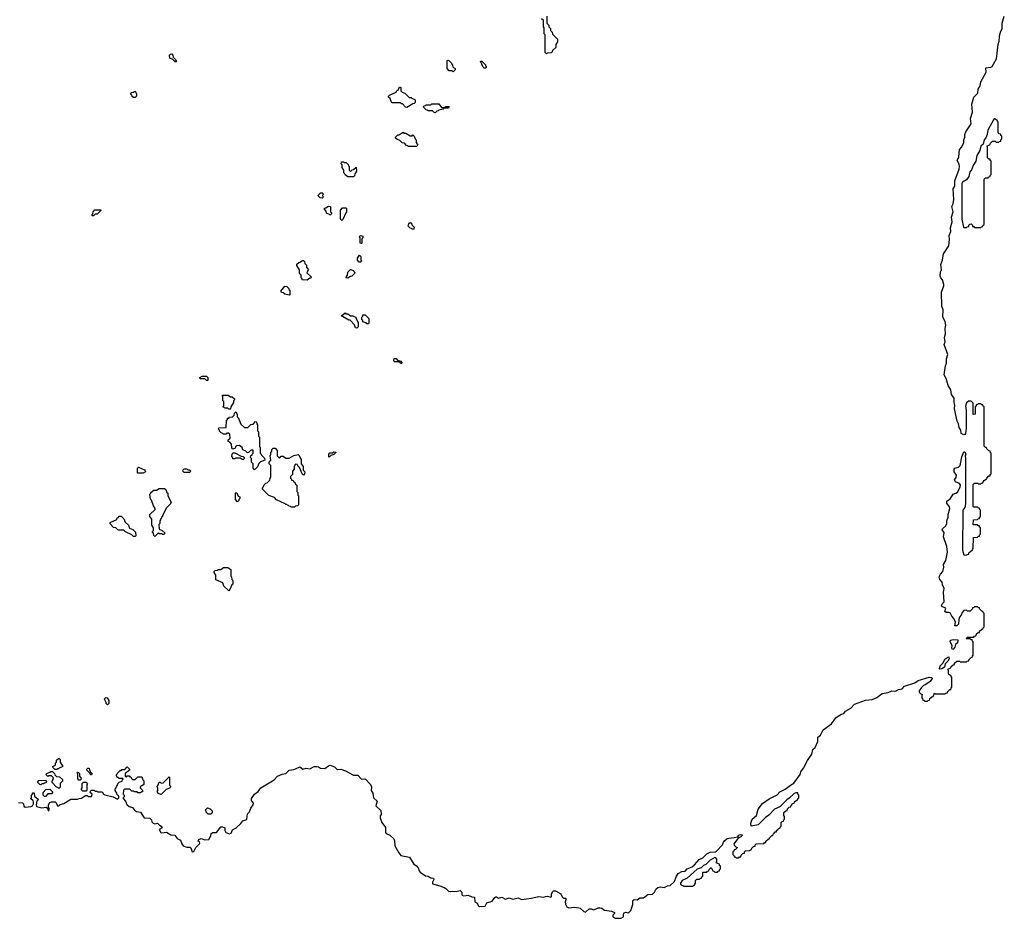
# Model space of a CAD drawing. Extents: x 2776963 to 2884430, y 684484 to 829250.
# Tile 196 of 256: x 2864677 to 2875738, y 781710 to 791805. Entities that reach past the tile are written whole.
import ezdxf

# ---------------------------------------------------------------- set-up
doc = ezdxf.new("R2010")
doc.units = 0

msp = doc.modelspace()

# ---------------------------------------------------------------- linework, layer by layer
at = {"layer": '0CON20XD'}
for points in [[(2870595, 791420), (2870580, 791435), (2870580, 791635), (2870570, 791645), (2870570, 791715), (2870560, 791725), (2870560, 791795), (2870540, 791815)], [(2870600, 791845), (2870600, 791765), (2870620, 791745), (2870620, 791725), (2870640, 791705), (2870640, 791685), (2870660, 791665), (2870662, 791642), (2870720, 791585), (2870720, 791555), (2870700, 791525), (2870698, 791492), (2870662, 791458), (2870660, 791445), (2870648, 791432), (2870605, 791430), (2870595, 791420)], [(2874618, 784318), (2874732, 784355), (2874770, 784380), (2874895, 784418), (2874922, 784415), (2874927, 784403), (2874905, 784372), (2874855, 784336), (2874830, 784325), (2874806, 784304), (2874780, 784265), (2874782, 784252), (2874802, 784232), (2874820, 784225), (2874810, 784215), (2874810, 784185), (2874820, 784175), (2874822, 784162), (2874835, 784160), (2874845, 784150), (2874875, 784150), (2874882, 784158), (2874898, 784162), (2874902, 784178), (2874922, 784198), (2874938, 784202), (2874955, 784240), (2874965, 784230), (2875075, 784230), (2875082, 784238), (2875098, 784242), (2875100, 784255), (2875125, 784280), (2875138, 784282), (2875140, 784295), (2875150, 784305), (2875150, 784415), (2875140, 784425), (2875138, 784438), (2875125, 784440), (2875112, 784452), (2875110, 784495), (2875102, 784508), (2875138, 784522), (2875142, 784538), (2875162, 784558), (2875178, 784562), (2875180, 784575), (2875205, 784600), (2875235, 784600), (2875245, 784590), (2875315, 784590), (2875322, 784598), (2875338, 784602), (2875340, 784615), (2875365, 784640), (2875378, 784642), (2875380, 784655), (2875390, 784665), (2875390, 784815), (2875380, 784825), (2875378, 784838), (2875365, 784840), (2875355, 784850), (2875315, 784850), (2875310, 784855), (2875325, 784870), (2875395, 784870), (2875402, 784878), (2875418, 784882), (2875420, 784895), (2875432, 784908), (2875445, 784920), (2875458, 784922), (2875460, 784935), (2875485, 784960), (2875498, 784962), (2875500, 784975), (2875510, 784985), (2875510, 785135), (2875500, 785145), (2875498, 785158), (2875485, 785160), (2875460, 785185), (2875458, 785198), (2875445, 785200), (2875435, 785210), (2875405, 785210), (2875398, 785202), (2875382, 785198), (2875380, 785185), (2875355, 785160), (2875325, 785160), (2875315, 785170), (2875282, 785168), (2875263, 785147), (2875253, 785115), (2875235, 785092), (2875226, 785066), (2875222, 785015), (2875205, 784996), (2875183, 784995), (2875188, 785035), (2875172, 785078), (2875147, 785105), (2875130, 785140), (2875115, 785146), (2875084, 785144), (2875070, 785155), (2875080, 785195), (2875045, 785210), (2875033, 785223), (2875042, 785245), (2875063, 785267), (2875056, 785375), (2875064, 785415), (2875042, 785455), (2875040, 785485), (2875012, 785515), (2875008, 785545), (2875023, 785575), (2875049, 785605), (2875059, 785655), (2875054, 785685), (2875082, 785728), (2875101, 785825), (2875094, 785885), (2875054, 785995), (2875064, 786045), (2875040, 786075), (2875042, 786085), (2875080, 786120), (2875094, 786145), (2875094, 786175), (2875108, 786215), (2875108, 786245), (2875126, 786315), (2875122, 786332), (2875094, 786375), (2875094, 786395), (2875134, 786425), (2875164, 786476), (2875195, 786486), (2875211, 786499), (2875242, 786555), (2875244, 786575), (2875235, 786594), (2875188, 786615), (2875180, 786635), (2875197, 786663), (2875201, 786689), (2875176, 786726), (2875176, 786754), (2875184, 786766), (2875225, 786779), (2875242, 786795), (2875260, 786895), (2875285, 786950), (2875295, 786950), (2875306, 786925), (2875298, 786905), (2875302, 786875), (2875302, 786365), (2875294, 786326), (2875271, 786295), (2875270, 785845), (2875282, 785792), (2875315, 785790), (2875322, 785798), (2875338, 785802), (2875340, 785815), (2875365, 785840), (2875378, 785842), (2875380, 785855), (2875390, 785865), (2875392, 785988), (2875435, 785990), (2875442, 785998), (2875458, 786002), (2875460, 786015), (2875470, 786025), (2875470, 786095), (2875460, 786105), (2875458, 786118), (2875445, 786120), (2875435, 786130), (2875395, 786130), (2875390, 786135), (2875392, 786188), (2875435, 786190), (2875442, 786198), (2875458, 786202), (2875460, 786215), (2875470, 786225), (2875470, 786295), (2875460, 786305), (2875458, 786318), (2875445, 786320), (2875435, 786330), (2875395, 786330), (2875390, 786335), (2875390, 786585), (2875405, 786600), (2875435, 786600), (2875445, 786590), (2875475, 786590), (2875482, 786598), (2875498, 786602), (2875500, 786615), (2875512, 786628), (2875525, 786640), (2875538, 786642), (2875540, 786655), (2875565, 786680), (2875578, 786682), (2875580, 786695), (2875590, 786705), (2875590, 786935), (2875580, 786945), (2875578, 786958), (2875565, 786960), (2875540, 786985), (2875538, 786998), (2875525, 787000), (2875510, 787015), (2875510, 787455), (2875500, 787465), (2875498, 787478), (2875485, 787480), (2875475, 787490), (2875445, 787490), (2875438, 787482), (2875422, 787478), (2875420, 787465), (2875410, 787455), (2875410, 787375), (2875395, 787370), (2875390, 787375), (2875388, 787498), (2875365, 787520), (2875335, 787520), (2875315, 787500), (2875302, 787465), (2875310, 787415), (2875310, 787215), (2875301, 787155), (2875295, 787144), (2875285, 787141), (2875254, 787155), (2875250, 787195), (2875232, 787225), (2875224, 787265), (2875209, 787295), (2875180, 787435), (2875182, 787475), (2875176, 787504), (2875173, 787553), (2875146, 787595), (2875136, 787646), (2875107, 787697), (2875084, 787775), (2875064, 787816), (2875076, 787915), (2875088, 787945), (2875090, 787995), (2875102, 788042), (2875063, 788155), (2875074, 788186), (2875066, 788235), (2875076, 788275), (2875074, 788335), (2875081, 788375), (2875074, 788415), (2875047, 788465), (2875051, 788545), (2875036, 788585), (2875034, 788744), (2875059, 788815), (2875059, 788829), (2875045, 788882), (2875024, 788905), (2875017, 788925), (2875023, 788973), (2875034, 788996), (2875024, 789056), (2875044, 789105), (2875054, 789175), (2875114, 789265), (2875121, 789335), (2875119, 789381), (2875138, 789425), (2875134, 789466), (2875152, 789535), (2875143, 789585), (2875163, 789645), (2875150, 789705), (2875163, 789735), (2875172, 789785), (2875164, 789905), (2875184, 789935), (2875181, 789995), (2875231, 790125), (2875236, 790155), (2875232, 790182), (2875207, 790225), (2875229, 790265), (2875236, 790345), (2875260, 790375), (2875284, 790425), (2875284, 790455), (2875296, 790485), (2875294, 790515), (2875304, 790545), (2875364, 790636), (2875358, 790695), (2875379, 790765), (2875374, 790855), (2875396, 790934), (2875442, 790978), (2875444, 791025), (2875464, 791055), (2875471, 791079), (2875474, 791106), (2875533, 791215), (2875532, 791265), (2875585, 791271), (2875600, 791280), (2875649, 791365), (2875670, 791525), (2875682, 791565), (2875684, 791615), (2875696, 791665), (2875714, 791706), (2875714, 791766), (2875738, 791845)], [(2866435, 791330), (2866422, 791332), (2866398, 791358), (2866362, 791372), (2866360, 791405), (2866372, 791418), (2866385, 791420), (2866398, 791408), (2866400, 791385), (2866428, 791358), (2866430, 791345), (2866440, 791335), (2866435, 791330)], [(2869545, 791220), (2869535, 791230), (2869502, 791232), (2869480, 791255), (2869480, 791345), (2869485, 791350), (2869498, 791348), (2869528, 791318), (2869530, 791305), (2869540, 791295), (2869542, 791272), (2869570, 791255), (2869568, 791242), (2869545, 791220)], [(2869915, 791260), (2869895, 791260), (2869885, 791270), (2869852, 791338), (2869868, 791338), (2869908, 791298), (2869910, 791285), (2869920, 791275), (2869915, 791260)], [(2865975, 790930), (2865955, 790930), (2865942, 790942), (2865938, 790958), (2865920, 790975), (2865932, 790988), (2865955, 790990), (2865965, 791000), (2865978, 790998), (2865980, 790985), (2865990, 790975), (2865990, 790945), (2865975, 790930)], [(2869025, 790820), (2869012, 790822), (2868978, 790858), (2868965, 790860), (2868955, 790870), (2868862, 790872), (2868850, 790885), (2868838, 790918), (2868820, 790935), (2868820, 790945), (2868832, 790958), (2868908, 790992), (2868912, 791008), (2868928, 791012), (2868945, 791050), (2868960, 791045), (2868960, 791005), (2868972, 790992), (2869005, 790980), (2869052, 790932), (2869075, 790930), (2869082, 790922), (2869120, 790905), (2869120, 790875), (2869108, 790862), (2869095, 790860), (2869025, 790820)], [(2869345, 790760), (2869332, 790762), (2869315, 790780), (2869265, 790780), (2869258, 790788), (2869242, 790792), (2869210, 790825), (2869222, 790838), (2869235, 790840), (2869245, 790850), (2869295, 790850), (2869305, 790860), (2869385, 790860), (2869415, 790820), (2869455, 790820), (2869465, 790830), (2869495, 790830), (2869500, 790825), (2869495, 790810), (2869445, 790810), (2869435, 790800), (2869385, 790790), (2869378, 790782), (2869362, 790778), (2869345, 790760)], [(2875475, 789470), (2875482, 789478), (2875498, 789482), (2875500, 789495), (2875510, 789505), (2875510, 790015), (2875525, 790030), (2875555, 790030), (2875562, 790038), (2875578, 790042), (2875580, 790055), (2875590, 790065), (2875590, 790215), (2875580, 790225), (2875578, 790238), (2875565, 790240), (2875550, 790255), (2875550, 790375), (2875540, 790385), (2875578, 790402), (2875582, 790418), (2875605, 790440), (2875635, 790440), (2875645, 790430), (2875675, 790430), (2875682, 790438), (2875698, 790442), (2875700, 790455), (2875710, 790465), (2875710, 790495), (2875700, 790505), (2875698, 790518), (2875682, 790522), (2875670, 790535), (2875670, 790655), (2875660, 790665), (2875658, 790678), (2875645, 790680), (2875635, 790690), (2875625, 790690), (2875615, 790680), (2875554, 790565), (2875546, 790514), (2875531, 790479), (2875511, 790455), (2875500, 790405), (2875476, 790384), (2875464, 790336), (2875431, 790279), (2875418, 790215), (2875391, 790175), (2875371, 790119), (2875351, 790095), (2875340, 790045), (2875313, 790007), (2875270, 789980), (2875262, 789965), (2875262, 789565), (2875280, 789475), (2875285, 789470), (2875315, 789470), (2875322, 789478), (2875338, 789482), (2875340, 789495), (2875352, 789508), (2875365, 789510), (2875380, 789495), (2875382, 789482), (2875395, 789480), (2875405, 789470), (2875475, 789470)], [(2869135, 790380), (2869045, 790380), (2869038, 790388), (2869022, 790392), (2868998, 790418), (2868975, 790420), (2868948, 790448), (2868912, 790462), (2868900, 790475), (2868900, 790485), (2868925, 790510), (2868935, 790510), (2868985, 790540), (2868992, 790532), (2869015, 790530), (2869065, 790500), (2869085, 790500), (2869095, 790510), (2869108, 790498), (2869120, 790465), (2869130, 790455), (2869130, 790425), (2869150, 790395), (2869135, 790380)], [(2868425, 790040), (2868365, 790040), (2868332, 790062), (2868330, 790075), (2868320, 790085), (2868320, 790115), (2868300, 790145), (2868300, 790175), (2868290, 790185), (2868292, 790208), (2868315, 790210), (2868325, 790200), (2868345, 790200), (2868368, 790178), (2868370, 790165), (2868380, 790155), (2868380, 790115), (2868395, 790100), (2868412, 790118), (2868428, 790122), (2868458, 790148), (2868460, 790105), (2868440, 790075), (2868438, 790052), (2868425, 790040)], [(2868075, 789800), (2868052, 789802), (2868030, 789825), (2868032, 789838), (2868055, 789860), (2868075, 789860), (2868090, 789845), (2868080, 789835), (2868080, 789825), (2868090, 789815), (2868075, 789800)], [(2865505, 789600), (2865492, 789602), (2865490, 789615), (2865500, 789625), (2865502, 789648), (2865522, 789668), (2865588, 789668), (2865588, 789662), (2865548, 789622), (2865525, 789620), (2865505, 789600)], [(2868165, 789610), (2868158, 789618), (2868122, 789632), (2868120, 789655), (2868100, 789675), (2868102, 789688), (2868115, 789690), (2868145, 789710), (2868170, 789705), (2868170, 789645), (2868180, 789635), (2868180, 789625), (2868165, 789610)], [(2868295, 789550), (2868280, 789565), (2868280, 789665), (2868305, 789690), (2868345, 789690), (2868350, 789685), (2868350, 789645), (2868340, 789635), (2868308, 789562), (2868295, 789550)], [(2869105, 789450), (2869085, 789450), (2869078, 789458), (2869062, 789462), (2869040, 789485), (2869050, 789515), (2869062, 789528), (2869078, 789518), (2869082, 789502), (2869110, 789475), (2869105, 789450)], [(2868515, 789290), (2868500, 789295), (2868500, 789355), (2868490, 789365), (2868505, 789380), (2868530, 789375), (2868530, 789355), (2868520, 789345), (2868520, 789295), (2868515, 789290)], [(2868505, 789080), (2868492, 789082), (2868470, 789105), (2868470, 789125), (2868495, 789160), (2868510, 789145), (2868510, 789105), (2868520, 789095), (2868505, 789080)], [(2867905, 788880), (2867852, 788882), (2867850, 788895), (2867840, 788905), (2867840, 788935), (2867820, 788955), (2867820, 788995), (2867790, 789045), (2867792, 789058), (2867812, 789078), (2867825, 789080), (2867855, 789100), (2867865, 789100), (2867878, 789088), (2867880, 789065), (2867898, 789048), (2867900, 789025), (2867920, 788995), (2867912, 788988), (2867902, 788962), (2867950, 788915), (2867948, 788902), (2867935, 788900), (2867905, 788880)], [(2868365, 788900), (2868340, 788905), (2868360, 788935), (2868362, 788968), (2868395, 789000), (2868428, 788988), (2868430, 788975), (2868440, 788965), (2868438, 788952), (2868408, 788922), (2868395, 788920), (2868365, 788900)], [(2867705, 788710), (2867655, 788720), (2867638, 788738), (2867622, 788742), (2867610, 788755), (2867655, 788810), (2867678, 788808), (2867700, 788785), (2867700, 788775), (2867710, 788765), (2867710, 788715), (2867705, 788710)], [(2868465, 788340), (2868450, 788345), (2868438, 788378), (2868388, 788428), (2868375, 788430), (2868305, 788470), (2868295, 788470), (2868292, 788478), (2868335, 788510), (2868342, 788502), (2868365, 788500), (2868395, 788480), (2868425, 788480), (2868432, 788472), (2868448, 788468), (2868470, 788415), (2868480, 788405), (2868480, 788355), (2868465, 788340)], [(2868595, 788390), (2868575, 788390), (2868568, 788398), (2868532, 788412), (2868530, 788425), (2868520, 788435), (2868520, 788465), (2868530, 788475), (2868532, 788488), (2868558, 788488), (2868598, 788448), (2868600, 788395), (2868595, 788390)], [(2868965, 787940), (2868935, 787960), (2868892, 787962), (2868880, 787975), (2868882, 787998), (2868905, 788000), (2868922, 787982), (2868958, 787968), (2868970, 787955), (2868965, 787940)], [(2866785, 787750), (2866775, 787750), (2866755, 787770), (2866705, 787770), (2866700, 787785), (2866725, 787800), (2866775, 787800), (2866790, 787785), (2866790, 787755), (2866785, 787750)], [(2867045, 787430), (2867025, 787430), (2867015, 787440), (2866985, 787440), (2866960, 787455), (2866970, 787465), (2866970, 787515), (2866960, 787525), (2866960, 787575), (2866952, 787588), (2867017, 787587), (2867045, 787570), (2867065, 787570), (2867090, 787545), (2867090, 787535), (2867080, 787525), (2867080, 787505), (2867050, 787455), (2867045, 787430)], [(2867315, 786750), (2867300, 786765), (2867300, 786815), (2867280, 786835), (2867280, 786875), (2867270, 786885), (2867272, 786908), (2867288, 786912), (2867290, 786925), (2867300, 786935), (2867298, 786968), (2867275, 786970), (2867248, 786942), (2867235, 786940), (2867218, 786958), (2867182, 786972), (2867178, 786998), (2867145, 787020), (2867112, 787018), (2867100, 787005), (2867098, 786992), (2867072, 786982), (2867060, 786995), (2867058, 787038), (2867038, 787058), (2867020, 787065), (2867020, 787085), (2867040, 787105), (2867038, 787148), (2867025, 787160), (2867005, 787160), (2866995, 787150), (2866965, 787150), (2866958, 787158), (2866942, 787162), (2866922, 787182), (2866920, 787195), (2866910, 787205), (2866915, 787220), (2866998, 787222), (2867000, 787305), (2867010, 787315), (2867012, 787328), (2867025, 787330), (2867035, 787340), (2867068, 787342), (2867088, 787362), (2867090, 787385), (2867105, 787400), (2867120, 787375), (2867120, 787345), (2867130, 787335), (2867162, 787262), (2867202, 787222), (2867238, 787222), (2867272, 787258), (2867298, 787262), (2867325, 787290), (2867338, 787288), (2867340, 787265), (2867350, 787255), (2867350, 787185), (2867360, 787175), (2867360, 787125), (2867370, 787115), (2867370, 787015), (2867380, 786995), (2867380, 786935), (2867390, 786925), (2867392, 786912), (2867428, 786878), (2867430, 786855), (2867382, 786838), (2867362, 786818), (2867348, 786782), (2867315, 786750)], [(2867185, 786860), (2867155, 786880), (2867105, 786880), (2867095, 786870), (2867072, 786872), (2867070, 786885), (2867060, 786895), (2867062, 786928), (2867075, 786940), (2867095, 786940), (2867165, 786900), (2867188, 786898), (2867200, 786885), (2867200, 786875), (2867185, 786860)], [(2867765, 786330), (2867725, 786330), (2867718, 786338), (2867705, 786340), (2867698, 786348), (2867685, 786350), (2867678, 786358), (2867665, 786360), (2867658, 786368), (2867562, 786412), (2867538, 786438), (2867475, 786460), (2867400, 786535), (2867410, 786545), (2867422, 786578), (2867442, 786598), (2867458, 786602), (2867488, 786632), (2867490, 786655), (2867500, 786665), (2867500, 786795), (2867480, 786815), (2867480, 786835), (2867500, 786855), (2867490, 786905), (2867500, 786925), (2867500, 786945), (2867510, 786955), (2867510, 786975), (2867525, 786990), (2867545, 786990), (2867570, 786965), (2867570, 786905), (2867595, 786880), (2867615, 786900), (2867635, 786900), (2867665, 786880), (2867705, 786880), (2867755, 786910), (2867805, 786920), (2867818, 786908), (2867830, 786875), (2867840, 786865), (2867840, 786815), (2867860, 786785), (2867860, 786745), (2867880, 786725), (2867878, 786702), (2867865, 786690), (2867852, 786702), (2867820, 786775), (2867802, 786792), (2867798, 786808), (2867775, 786810), (2867760, 786785), (2867760, 786755), (2867740, 786735), (2867740, 786695), (2867720, 786675), (2867720, 786655), (2867730, 786645), (2867732, 786632), (2867748, 786628), (2867752, 786612), (2867768, 786608), (2867772, 786592), (2867790, 786575), (2867790, 786505), (2867800, 786495), (2867800, 786465), (2867810, 786455), (2867810, 786355), (2867798, 786342), (2867775, 786340), (2867765, 786330)], [(2868155, 786892), (2868150, 786895), (2868150, 786925), (2868162, 786938), (2868195, 786940), (2868205, 786950), (2868228, 786948), (2868228, 786942), (2868205, 786920), (2868172, 786908), (2868155, 786892)], [(2866065, 786710), (2866002, 786712), (2866000, 786765), (2866012, 786778), (2866078, 786748), (2866088, 786738), (2866090, 786725), (2866065, 786710)], [(2866585, 786720), (2866525, 786720), (2866510, 786735), (2866513, 786747), (2866525, 786760), (2866555, 786760), (2866565, 786750), (2866585, 786750), (2866600, 786735), (2866585, 786720)], [(2866195, 786000), (2866182, 786012), (2866180, 786035), (2866170, 786045), (2866170, 786055), (2866180, 786065), (2866180, 786095), (2866160, 786125), (2866160, 786195), (2866140, 786225), (2866140, 786245), (2866198, 786302), (2866200, 786315), (2866180, 786345), (2866158, 786408), (2866145, 786420), (2866140, 786475), (2866150, 786485), (2866150, 786495), (2866185, 786520), (2866215, 786520), (2866245, 786540), (2866305, 786540), (2866318, 786528), (2866330, 786495), (2866340, 786485), (2866340, 786455), (2866380, 786385), (2866370, 786375), (2866370, 786365), (2866322, 786318), (2866290, 786245), (2866280, 786235), (2866280, 786225), (2866270, 786215), (2866270, 786205), (2866260, 786195), (2866260, 786185), (2866250, 786175), (2866250, 786145), (2866240, 786135), (2866242, 786082), (2866278, 786068), (2866310, 786035), (2866298, 786022), (2866285, 786020), (2866275, 786030), (2866245, 786030), (2866235, 786040), (2866195, 786000)], [(2867125, 786390), (2867100, 786415), (2867100, 786485), (2867105, 786490), (2867118, 786488), (2867132, 786452), (2867150, 786445), (2867150, 786425), (2867140, 786415), (2867138, 786402), (2867125, 786390)], [(2865975, 786000), (2865955, 786000), (2865938, 786018), (2865865, 786050), (2865845, 786070), (2865782, 786072), (2865758, 786098), (2865732, 786102), (2865692, 786142), (2865692, 786158), (2865768, 786192), (2865772, 786208), (2865788, 786212), (2865792, 786228), (2865818, 786228), (2865848, 786198), (2865862, 786162), (2865898, 786128), (2865912, 786092), (2865948, 786078), (2865978, 786048), (2865980, 786005), (2865975, 786000)], [(2867025, 785390), (2866972, 785442), (2866958, 785478), (2866882, 785512), (2866880, 785565), (2866860, 785595), (2866860, 785605), (2866872, 785618), (2866895, 785620), (2866905, 785630), (2866935, 785630), (2866965, 785650), (2867015, 785650), (2867048, 785628), (2867050, 785555), (2867057, 785547), (2867060, 785515), (2867070, 785505), (2867070, 785465), (2867060, 785455), (2867038, 785402), (2867025, 785390)], [(2875155, 784730), (2875148, 784745), (2875152, 784775), (2875130, 784815), (2875132, 784835), (2875165, 784843), (2875215, 784838), (2875214, 784806), (2875190, 784785), (2875182, 784755), (2875165, 784734), (2875155, 784730)], [(2875015, 784508), (2875011, 784511), (2875018, 784545), (2875051, 784579), (2875069, 784621), (2875102, 784645), (2875115, 784647), (2875119, 784625), (2875102, 784598), (2875072, 784568), (2875067, 784533), (2875035, 784513), (2875015, 784508)], [(2865758, 783172), (2865782, 783228), (2865795, 783240), (2865828, 783252), (2865830, 783265), (2865840, 783275), (2865835, 783280), (2865795, 783280), (2865785, 783290), (2865772, 783292), (2865770, 783305), (2865760, 783315), (2865770, 783325), (2865772, 783338), (2865805, 783370), (2865815, 783370), (2865825, 783380), (2865858, 783382), (2865885, 783410), (2865910, 783385), (2865910, 783375), (2865862, 783338), (2865862, 783302), (2865875, 783300), (2865885, 783310), (2865905, 783310), (2865915, 783300), (2865925, 783300), (2865932, 783282), (2865945, 783270), (2865975, 783270), (2866005, 783300), (2866048, 783298), (2866060, 783265), (2866070, 783255), (2866070, 783215), (2866058, 783202), (2866042, 783198), (2866030, 783185), (2866030, 783175), (2866058, 783148), (2866058, 783132), (2866045, 783130), (2866035, 783120), (2866005, 783120), (2865995, 783130), (2865965, 783130), (2865955, 783140), (2865935, 783140), (2865915, 783160), (2865855, 783160), (2865842, 783148), (2865840, 783105), (2865850, 783095), (2865850, 783075), (2865840, 783065), (2865840, 783055), (2865866, 783026), (2865879, 782989), (2865905, 782966), (2865945, 782954), (2865966, 782925), (2865989, 782909), (2866035, 782903), (2866075, 782837), (2866140, 782835), (2866157, 782817), (2866160, 782795), (2866175, 782780), (2866195, 782770), (2866225, 782780), (2866247, 782757), (2866266, 782746), (2866278, 782725), (2866244, 782706), (2866263, 782675), (2866275, 782670), (2866325, 782677), (2866375, 782648), (2866420, 782645), (2866447, 782607), (2866485, 782588), (2866500, 782545), (2866515, 782526), (2866555, 782510), (2866588, 782508), (2866600, 782500), (2866615, 782456), (2866635, 782461), (2866655, 782506), (2866696, 782545), (2866700, 782555), (2866695, 782570), (2866682, 782575), (2866690, 782595), (2866715, 782608), (2866755, 782593), (2866800, 782595), (2866823, 782635), (2866828, 782662), (2866845, 782674), (2866888, 782675), (2866935, 782738), (2866957, 782737), (2866980, 782725), (2866980, 782695), (2866993, 782673), (2867035, 782660), (2867053, 782667), (2867067, 782703), (2867110, 782725), (2867162, 782775), (2867183, 782805), (2867218, 782815), (2867229, 782825), (2867237, 782883), (2867259, 782905), (2867274, 782946), (2867301, 782985), (2867302, 783002), (2867280, 783035), (2867280, 783055), (2867316, 783104), (2867355, 783136), (2867386, 783174), (2867535, 783267), (2867574, 783306), (2867625, 783330), (2867665, 783336), (2867706, 783374), (2867755, 783381), (2867775, 783391), (2867825, 783410), (2867857, 783387), (2867895, 783397), (2867938, 783388), (2867985, 783414), (2868015, 783417), (2868033, 783413), (2868055, 783398), (2868105, 783392), (2868145, 783423), (2868165, 783430), (2868212, 783412), (2868245, 783380), (2868285, 783386), (2868338, 783368), (2868425, 783317), (2868475, 783317), (2868515, 783274), (2868555, 783276), (2868562, 783272), (2868616, 783215), (2868628, 783188), (2868626, 783145), (2868644, 783114), (2868651, 783065), (2868692, 783025), (2868677, 782975), (2868735, 782920), (2868736, 782875), (2868728, 782862), (2868725, 782840), (2868747, 782785), (2868785, 782730), (2868788, 782675), (2868795, 782664), (2868834, 782645), (2868878, 782605), (2868886, 782585), (2868891, 782525), (2868936, 782444), (2868957, 782417), (2869056, 782396), (2869105, 782319), (2869135, 782299), (2869155, 782277), (2869163, 782243), (2869175, 782228), (2869235, 782186), (2869265, 782184), (2869295, 782166), (2869325, 782162), (2869330, 782145), (2869314, 782115), (2869316, 782096), (2869396, 782076), (2869446, 782056), (2869465, 782045), (2869495, 782016), (2869515, 782010), (2869535, 782016), (2869579, 782011), (2869625, 782022), (2869643, 782005), (2869643, 781975), (2869649, 781969), (2869665, 781964), (2869715, 781971), (2869755, 781950), (2869786, 781946), (2869790, 781895), (2869812, 781882), (2869831, 781851), (2869843, 781843), (2869905, 781847), (2869926, 781884), (2869985, 781904), (2870013, 781945), (2870025, 781950), (2870035, 781950), (2870055, 781937), (2870095, 781946), (2870135, 781924), (2870175, 781939), (2870215, 781926), (2870275, 781939), (2870315, 781922), (2870425, 781936), (2870506, 781956), (2870565, 781946), (2870585, 781956), (2870605, 781958), (2870645, 781948), (2870652, 781955), (2870652, 781985), (2870665, 782010), (2870675, 782020), (2870695, 782020), (2870756, 781986), (2870772, 781952), (2870785, 781938), (2870806, 781936), (2870815, 781930), (2870804, 781895), (2870808, 781868), (2870825, 781838), (2870845, 781826), (2870906, 781836), (2870959, 781829), (2870974, 781824), (2871015, 781786), (2871035, 781780), (2871075, 781816), (2871095, 781816), (2871125, 781804), (2871175, 781826), (2871198, 781828), (2871215, 781824), (2871245, 781801), (2871325, 781789), (2871360, 781775), (2871360, 781765), (2871340, 781745), (2871340, 781725), (2871365, 781710), (2871435, 781710), (2871460, 781725), (2871460, 781755), (2871467, 781773), (2871485, 781780), (2871515, 781770), (2871542, 781798), (2871564, 781865), (2871564, 781905), (2871579, 781921), (2871615, 781918), (2871645, 781939), (2871685, 781940), (2871735, 781976), (2871785, 781981), (2871808, 782002), (2871828, 782042), (2871845, 782056), (2871875, 782064), (2871915, 782056), (2871955, 782073), (2871985, 782077), (2872032, 782125), (2872051, 782175), (2872076, 782214), (2872115, 782234), (2872152, 782238), (2872176, 782264), (2872231, 782289), (2872259, 782311), (2872309, 782371), (2872350, 782390), (2872395, 782435), (2872435, 782453), (2872493, 782457), (2872505, 782465), (2872572, 782535), (2872582, 782565), (2872597, 782583), (2872625, 782606), (2872645, 782612), (2872705, 782616), (2872743, 782627), (2872755, 782643), (2872775, 782651), (2872798, 782645), (2872778, 782625), (2872748, 782612), (2872700, 782545), (2872702, 782532), (2872722, 782512), (2872740, 782505), (2872718, 782482), (2872702, 782478), (2872700, 782465), (2872690, 782455), (2872690, 782425), (2872700, 782415), (2872702, 782402), (2872715, 782400), (2872725, 782390), (2872755, 782390), (2872765, 782400), (2872778, 782402), (2872782, 782418), (2872802, 782438), (2872818, 782442), (2872820, 782455), (2872832, 782468), (2872875, 782470), (2872885, 782480), (2872898, 782482), (2872902, 782498), (2872922, 782518), (2872938, 782522), (2872940, 782535), (2872952, 782548), (2873035, 782550), (2873045, 782560), (2873058, 782562), (2873060, 782575), (2873085, 782600), (2873098, 782602), (2873100, 782615), (2873125, 782640), (2873138, 782642), (2873140, 782655), (2873152, 782668), (2873165, 782680), (2873178, 782682), (2873180, 782695), (2873192, 782708), (2873205, 782720), (2873218, 782722), (2873220, 782735), (2873230, 782745), (2873230, 782785), (2873242, 782798), (2873258, 782802), (2873260, 782815), (2873270, 782825), (2873270, 782855), (2873260, 782865), (2873262, 782898), (2873282, 782918), (2873298, 782922), (2873302, 782938), (2873322, 782958), (2873338, 782962), (2873342, 782978), (2873362, 782998), (2873378, 783002), (2873382, 783018), (2873402, 783038), (2873418, 783042), (2873420, 783055), (2873430, 783065), (2873430, 783095), (2873420, 783105), (2873418, 783118), (2873395, 783120), (2873379, 783111), (2873322, 783058), (2873295, 783042), (2873216, 782964), (2873158, 782935), (2873092, 782868), (2873055, 782842), (2872971, 782759), (2872895, 782744), (2872891, 782779), (2872904, 782825), (2872954, 782866), (2872974, 782936), (2873022, 782998), (2873095, 783052), (2873185, 783098), (2873218, 783132), (2873275, 783161), (2873336, 783206), (2873375, 783228), (2873444, 783326), (2873454, 783356), (2873481, 783395), (2873526, 783484), (2873577, 783553), (2873588, 783605), (2873613, 783627), (2873642, 783695), (2873644, 783746), (2873672, 783768), (2873704, 783826), (2873795, 783896), (2873847, 783963), (2873905, 784004), (2873935, 784011), (2873954, 784036), (2874015, 784070), (2874055, 784117), (2874178, 784162), (2874255, 784168), (2874305, 784190), (2874366, 784234), (2874435, 784248), (2874475, 784264), (2874515, 784262), (2874548, 784282), (2874591, 784289), (2874618, 784318)], [(2865665, 784110), (2865650, 784125), (2865650, 784135), (2865633, 784163), (2865630, 784175), (2865645, 784190), (2865658, 784188), (2865680, 784155), (2865680, 784125), (2865665, 784110)], [(2865095, 783380), (2865072, 783382), (2865052, 783402), (2865050, 783415), (2865078, 783432), (2865080, 783455), (2865090, 783465), (2865090, 783485), (2865115, 783510), (2865130, 783495), (2865130, 783465), (2865160, 783415), (2865122, 783398), (2865115, 783390), (2865102, 783388), (2865095, 783380)], [(2865115, 783170), (2865105, 783180), (2865092, 783182), (2865040, 783235), (2865040, 783255), (2865048, 783262), (2865058, 783288), (2865035, 783310), (2865005, 783310), (2864992, 783302), (2864970, 783325), (2864982, 783338), (2865015, 783350), (2865025, 783360), (2865045, 783360), (2865068, 783338), (2865072, 783322), (2865092, 783302), (2865125, 783300), (2865158, 783268), (2865158, 783252), (2865130, 783225), (2865130, 783185), (2865115, 783170)], [(2865355, 783260), (2865342, 783262), (2865330, 783275), (2865330, 783335), (2865320, 783345), (2865325, 783350), (2865338, 783348), (2865350, 783335), (2865350, 783305), (2865370, 783275), (2865355, 783260)], [(2865485, 783320), (2865472, 783322), (2865468, 783338), (2865430, 783375), (2865430, 783385), (2865442, 783398), (2865458, 783398), (2865460, 783375), (2865470, 783365), (2865470, 783355), (2865490, 783335), (2865485, 783320)], [(2864915, 783210), (2864902, 783212), (2864880, 783235), (2864880, 783245), (2864892, 783258), (2864965, 783260), (2864978, 783248), (2864968, 783232), (2864955, 783230), (2864945, 783220), (2864925, 783220), (2864915, 783210)], [(2865425, 783140), (2865385, 783140), (2865370, 783155), (2865370, 783165), (2865380, 783175), (2865380, 783225), (2865395, 783240), (2865425, 783240), (2865440, 783225), (2865430, 783215), (2865430, 783145), (2865425, 783140)], [(2866265, 783100), (2866232, 783112), (2866230, 783125), (2866220, 783135), (2866230, 783145), (2866230, 783175), (2866220, 783185), (2866220, 783195), (2866228, 783202), (2866245, 783240), (2866255, 783240), (2866265, 783230), (2866288, 783232), (2866355, 783300), (2866360, 783295), (2866360, 783205), (2866370, 783195), (2866370, 783185), (2866358, 783172), (2866322, 783158), (2866265, 783100)], [(2864665, 783010), (2864708, 783008), (2864720, 782995), (2864725, 782970), (2864738, 782958), (2864805, 782966), (2864820, 782975), (2864832, 782995), (2864832, 783015), (2864828, 783028), (2864800, 783055), (2864810, 783065), (2864810, 783095), (2864820, 783105), (2864822, 783118), (2864835, 783120), (2864840, 783115), (2864842, 783082), (2864890, 783045), (2864870, 783025), (2864862, 782985), (2864867, 782965), (2864925, 782950), (2864975, 782960), (2864988, 782948), (2864995, 782918), (2865005, 782920), (2865012, 782935), (2865000, 782955), (2865000, 782985), (2865015, 783010), (2865035, 783018), (2865075, 783020), (2865088, 783008), (2865100, 782975), (2865115, 782972), (2865132, 782988), (2865172, 782998), (2865253, 783047), (2865325, 783047), (2865345, 783057), (2865372, 783058), (2865415, 783090), (2865435, 783090), (2865445, 783080), (2865485, 783080), (2865490, 783105), (2865470, 783125), (2865472, 783138), (2865485, 783150), (2865515, 783150), (2865525, 783140), (2865545, 783140), (2865555, 783130), (2865605, 783130), (2865620, 783105), (2865635, 783098), (2865726, 783076), (2865775, 783050), (2865792, 783065), (2865792, 783082), (2865770, 783105), (2865770, 783115), (2865750, 783145), (2865750, 783165), (2865758, 783172)], [(2864965, 783080), (2864955, 783080), (2864942, 783092), (2864940, 783125), (2864972, 783158), (2865015, 783160), (2865048, 783128), (2865035, 783110), (2864992, 783108), (2864965, 783080)], [(2866825, 782880), (2866795, 782880), (2866772, 782902), (2866770, 782915), (2866760, 782925), (2866785, 782950), (2866818, 782938), (2866838, 782918), (2866840, 782895), (2866825, 782880)], [(2872235, 782070), (2872245, 782080), (2872258, 782082), (2872260, 782095), (2872270, 782105), (2872270, 782135), (2872282, 782148), (2872315, 782150), (2872325, 782160), (2872338, 782162), (2872340, 782175), (2872350, 782185), (2872352, 782228), (2872395, 782230), (2872405, 782240), (2872418, 782242), (2872422, 782258), (2872445, 782280), (2872462, 782242), (2872475, 782240), (2872485, 782230), (2872515, 782230), (2872525, 782240), (2872538, 782242), (2872540, 782255), (2872550, 782265), (2872550, 782295), (2872540, 782305), (2872538, 782318), (2872502, 782332), (2872510, 782345), (2872510, 782375), (2872498, 782388), (2872485, 782392), (2872432, 782365), (2872384, 782316), (2872358, 782305), (2872333, 782277), (2872288, 782262), (2872175, 782162), (2872120, 782135), (2872100, 782105), (2872100, 782095), (2872112, 782082), (2872125, 782080), (2872135, 782070), (2872235, 782070)]]:
    msp.add_lwpolyline(points, dxfattribs=at)

doc.saveas('drawing.dxf')
